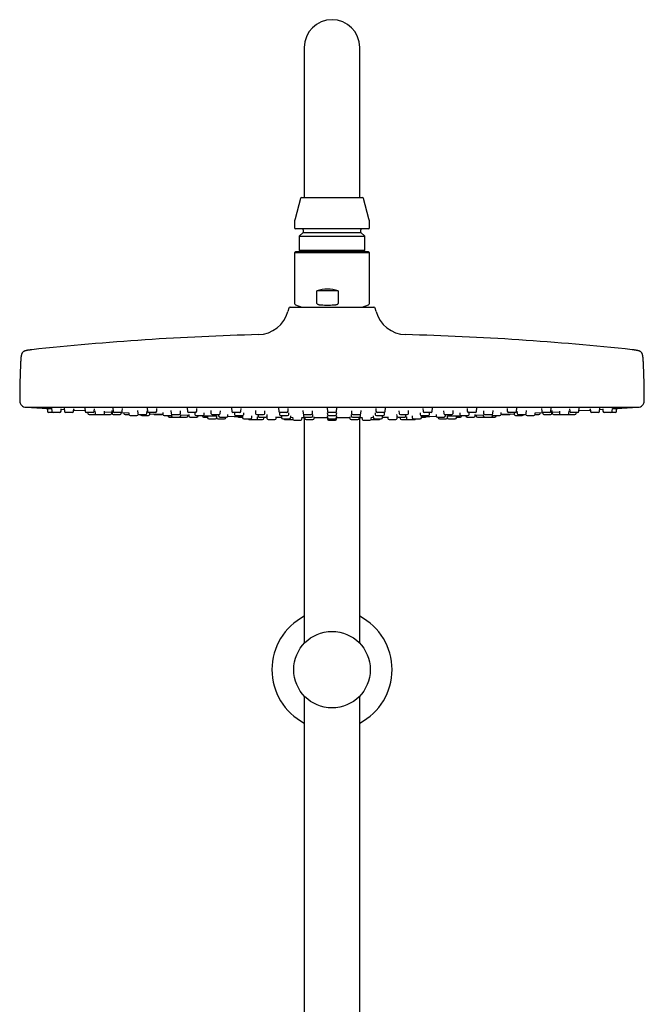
# Model space of a CAD drawing. Header units: millimetres. Extents: x 8 to 1577, y 12 to 2536.
# Tile 62 of 67: x 702 to 902, y 2221 to 2536. Entities that reach past the tile are written whole.
import ezdxf

# ---------------------------------------------------------------- set-up
doc = ezdxf.new("R2010")
doc.units = ezdxf.units.MM

msp = doc.modelspace()

# ---------------------------------------------------------------- linework, layer by layer
at = {"color": 7, "linetype": 'Continuous', "lineweight": 30}
for p, q in [((793.2, 2526.92), (793.2, 2496.92)), ((811, 2496.92), (811, 2526.92)), ((793.2, 2496.92), (793.2, 2478.92)), ((811, 2478.92), (811, 2496.92)), ((792.02, 2478.62), (790.27, 2472.09)), ((792.41, 2478.92), (811.79, 2478.92)), ((813.93, 2472.09), (812.18, 2478.62)), ((790.1, 2470.8), (790.1, 2469.32)), ((814.1, 2469.32), (814.1, 2470.8)), ((813.7, 2468.92), (790.5, 2468.92)), ((792.85, 2467.72), (791.62, 2466.49)), ((792.85, 2468.52), (792.85, 2467.72)), ((792.85, 2467.72), (811.35, 2467.72)), ((811.35, 2467.72), (811.35, 2468.52)), ((812.58, 2466.49), (811.35, 2467.72)), ((791.62, 2466.49), (791.62, 2462.1)), ((791.62, 2466.49), (812.58, 2466.49)), ((812.58, 2462.1), (812.58, 2466.49)), ((790.5, 2461.58), (790.1, 2461.18)), ((790.1, 2461.18), (790.1, 2445.02)), ((814.01, 2461.18), (790.1, 2461.18)), ((813.7, 2461.58), (790.5, 2461.58)), ((791.62, 2462.1), (792.14, 2461.58)), ((791.62, 2462.1), (812.58, 2462.1)), ((812.06, 2461.58), (812.58, 2462.1)), ((814.1, 2461.18), (813.7, 2461.58)), ((814.1, 2461.18), (814.01, 2461.18)), ((814.1, 2445.02), (814.1, 2461.18)), ((797.27, 2445.02), (797.27, 2449.08)), ((804.08, 2449.08), (797.27, 2449.08)), ((804.08, 2449.08), (804.08, 2445.02)), ((788.25, 2443.45), (787.99, 2442.45)), ((788.73, 2443.82), (815.46, 2443.82)), ((790.43, 2444.55), (792.44, 2443.82)), ((811.76, 2443.82), (813.77, 2444.55)), ((816.21, 2442.45), (815.95, 2443.45)), ((704.1, 2411.82), (900.1, 2411.82)), ((710.96, 2411.42), (711.02, 2410.49)), ((712.32, 2411.45), (712.38, 2410.49)), ((715.34, 2410.49), (715.39, 2411.26)), ((715.38, 2411.14), (716.39, 2411.08)), ((716.36, 2411.47), (716.43, 2410.49)), ((719.38, 2410.49), (719.43, 2411.28)), ((722.96, 2411.48), (723.03, 2410.49)), ((725.98, 2410.49), (726.04, 2411.31)), ((726.21, 2410.69), (726.27, 2409.79)), ((731.61, 2410.71), (731.67, 2409.79)), ((731.92, 2411.49), (731.99, 2410.49)), ((734.94, 2410.49), (735, 2411.34)), ((739.83, 2410.72), (739.89, 2409.79)), ((742.84, 2409.79), (742.9, 2410.59)), ((742.96, 2411.49), (743.03, 2410.49)), ((745.98, 2410.49), (746.04, 2411.37)), ((750.53, 2410.72), (750.6, 2409.79)), ((753.55, 2409.79), (753.61, 2410.61)), ((755.75, 2411.49), (755.82, 2410.49)), ((758.78, 2410.49), (758.84, 2411.39)), ((763.29, 2410.72), (763.35, 2409.79)), ((766.3, 2409.79), (766.36, 2410.64)), ((769.91, 2411.49), (769.98, 2410.49)), ((772.93, 2410.49), (772.99, 2411.42)), ((777.57, 2410.71), (777.63, 2409.79)), ((780.58, 2409.79), (780.64, 2410.66)), ((785, 2411.47), (785.06, 2410.49)), ((788.02, 2410.49), (788.08, 2411.44)), ((792.79, 2410.7), (792.85, 2409.79)), ((795.81, 2409.79), (795.87, 2410.68)), ((800.56, 2411.46), (800.62, 2410.49)), ((803.58, 2410.49), (803.64, 2411.46)), ((808.33, 2410.68), (808.39, 2409.79)), ((811.34, 2409.79), (811.41, 2410.7)), ((816.12, 2411.44), (816.18, 2410.49)), ((819.13, 2410.49), (819.2, 2411.47)), ((823.55, 2410.66), (823.61, 2409.79)), ((826.57, 2409.79), (826.63, 2410.71)), ((831.2, 2411.42), (831.27, 2410.49)), ((834.22, 2410.49), (834.29, 2411.49)), ((837.83, 2410.64), (837.89, 2409.79)), ((840.85, 2409.79), (840.91, 2410.72)), ((845.36, 2411.39), (845.42, 2410.49)), ((848.38, 2410.49), (848.44, 2411.49)), ((850.59, 2410.61), (850.65, 2409.79)), ((853.6, 2409.79), (853.67, 2410.72)), ((858.16, 2411.37), (858.22, 2410.49)), ((861.17, 2410.49), (861.24, 2411.49)), ((861.3, 2410.58), (861.35, 2409.79)), ((864.31, 2409.79), (864.37, 2410.71)), ((869.2, 2411.34), (869.26, 2410.49)), ((872.21, 2410.49), (872.28, 2411.49)), ((872.53, 2409.79), (872.59, 2410.7)), ((877.92, 2409.79), (877.99, 2410.69)), ((878.16, 2411.31), (878.22, 2410.49)), ((881.17, 2410.49), (881.24, 2411.48)), ((884.76, 2411.28), (884.82, 2410.49)), ((887.77, 2410.49), (887.84, 2411.46)), ((887.81, 2411.08), (888.82, 2411.14)), ((888.81, 2411.25), (888.86, 2410.49)), ((891.81, 2410.49), (891.88, 2411.44)), ((893.18, 2410.49), (893.24, 2411.42)), ((712.78, 2410.12), (711.42, 2410.12)), ((714.94, 2410.12), (712.78, 2410.12)), ((718.98, 2410.12), (716.83, 2410.12)), ((725.58, 2410.12), (723.43, 2410.12)), ((723.9, 2410.12), (723.92, 2409.79)), ((724.32, 2409.42), (726.47, 2409.42)), ((726.47, 2409.42), (726.67, 2409.42)), ((726.67, 2409.42), (728.83, 2409.42)), ((729, 2409.42), (731.16, 2409.42)), ((729.23, 2409.79), (729.28, 2410.53)), ((729.27, 2410.37), (731.64, 2410.25)), ((731.56, 2409.79), (731.59, 2410.25)), ((732.07, 2409.42), (734.22, 2409.42)), ((734.54, 2410.12), (732.38, 2410.12)), ((734.62, 2409.79), (734.65, 2410.13)), ((734.65, 2410.1), (737.05, 2409.99)), ((735.43, 2410.06), (735.45, 2409.79)), ((735.85, 2409.42), (737.1, 2409.42)), ((737.05, 2410.03), (737.09, 2409.49)), ((737.49, 2409.12), (739.64, 2409.12)), ((740.04, 2409.49), (740.04, 2409.5)), ((740.29, 2409.42), (742.44, 2409.42)), ((741.18, 2409.12), (743.33, 2409.12)), ((745.58, 2410.12), (743.43, 2410.12)), ((743.73, 2409.49), (743.76, 2409.92)), ((745.36, 2409.42), (747.51, 2409.42)), ((747.91, 2410.06), (747.95, 2409.49)), ((748.35, 2409.12), (750.51, 2409.12)), ((749.56, 2409.12), (749.57, 2408.99)), ((749.97, 2408.62), (751.11, 2408.62)), ((750.69, 2409.17), (750.71, 2408.99)), ((751, 2409.42), (753.15, 2409.42)), ((751.11, 2408.62), (753.26, 2408.62)), ((753.31, 2408.62), (753.36, 2408.62)), ((753.36, 2408.62), (755.52, 2408.62)), ((753.66, 2408.99), (753.69, 2409.4)), ((753.68, 2409.33), (756.26, 2409.24)), ((755.91, 2408.99), (755.93, 2409.25)), ((758.38, 2410.12), (756.22, 2410.12)), ((756.25, 2409.52), (756.28, 2408.99)), ((756.68, 2408.62), (758.84, 2408.62)), ((758.14, 2410.06), (758.18, 2409.49)), ((758.58, 2409.12), (760.74, 2409.12)), ((759.23, 2408.99), (759.24, 2409.12)), ((760.34, 2409.12), (761.04, 2409.1)), ((760.58, 2409.11), (760.59, 2408.99)), ((760.99, 2408.62), (762.21, 2408.62)), ((761.14, 2409.49), (761.17, 2409.97)), ((762.18, 2409.07), (762.22, 2408.49)), ((762.62, 2408.12), (764.78, 2408.12)), ((763.75, 2409.42), (765.9, 2409.42)), ((765.1, 2409.09), (765.15, 2408.49)), ((765.55, 2408.12), (767.7, 2408.12)), ((765.77, 2409.42), (765.8, 2408.99)), ((766.2, 2408.62), (768.35, 2408.62)), ((768.1, 2408.49), (768.11, 2408.62)), ((768.75, 2408.99), (768.78, 2409.45)), ((772.53, 2410.12), (770.38, 2410.12)), ((770.84, 2410.06), (770.88, 2409.49)), ((771.28, 2409.12), (773.43, 2409.12)), ((772.18, 2408.62), (773.46, 2408.62)), ((773.43, 2409.1), (773.47, 2408.49)), ((773.83, 2409.49), (773.87, 2410)), ((773.87, 2408.12), (776.02, 2408.12)), ((775.68, 2407.82), (777.84, 2407.82)), ((776.42, 2408.49), (776.46, 2409.04)), ((777.84, 2407.82), (779.89, 2407.82)), ((778.03, 2409.42), (780.18, 2409.42)), ((778.24, 2408.19), (778.27, 2408.72)), ((778.27, 2408.71), (778.56, 2408.7)), ((778.38, 2409.42), (778.41, 2408.99)), ((778.81, 2408.62), (780.96, 2408.62)), ((780.29, 2408.19), (780.32, 2408.62)), ((781.14, 2408.66), (781.24, 2408.66)), ((781.24, 2408.73), (781.28, 2408.19)), ((781.36, 2408.99), (781.39, 2409.48)), ((781.67, 2407.82), (783.83, 2407.82)), ((784.23, 2408.19), (784.27, 2408.75)), ((784.26, 2408.62), (785.92, 2408.6)), ((785.27, 2410.06), (785.31, 2409.49)), ((787.62, 2410.12), (785.46, 2410.12)), ((785.71, 2409.12), (787.86, 2409.12)), ((785.89, 2409.1), (785.93, 2408.49)), ((786.33, 2408.12), (788.48, 2408.12)), ((787.18, 2407.82), (789.34, 2407.82)), ((788.26, 2409.49), (788.3, 2410.02)), ((788.88, 2408.49), (788.92, 2409.07)), ((788.89, 2408.57), (789.5, 2408.56)), ((789.5, 2408.6), (789.54, 2407.99)), ((789.94, 2407.62), (792.09, 2407.62)), ((792.49, 2407.99), (792.53, 2408.57)), ((792.96, 2409.51), (792.99, 2408.99)), ((793.2, 2408.54), (793.2, 2336.23)), ((793.25, 2409.42), (795.41, 2409.42)), ((793.38, 2408.62), (793.41, 2408.19)), ((793.39, 2408.62), (795.55, 2408.62)), ((793.81, 2407.82), (795.96, 2407.82)), ((795.94, 2408.99), (795.98, 2409.5)), ((796.36, 2408.19), (796.4, 2408.77)), ((800.58, 2410.04), (800.62, 2409.49)), ((800.58, 2409.09), (800.62, 2408.49)), ((800.58, 2408.59), (800.62, 2407.99)), ((803.18, 2410.12), (801.02, 2410.12)), ((801.02, 2409.12), (803.18, 2409.12)), ((801.02, 2408.12), (803.18, 2408.12)), ((801.02, 2407.62), (803.18, 2407.62)), ((803.58, 2409.49), (803.61, 2410.04)), ((803.58, 2408.49), (803.62, 2409.09)), ((803.58, 2407.99), (803.62, 2408.59)), ((807.79, 2408.77), (807.84, 2408.19)), ((808.22, 2409.5), (808.25, 2408.99)), ((808.23, 2407.82), (808.28, 2407.82)), ((808.28, 2407.82), (810.39, 2407.82)), ((808.65, 2408.62), (808.66, 2408.62)), ((808.66, 2408.62), (810.81, 2408.62)), ((808.79, 2409.42), (810.95, 2409.42)), ((810.79, 2408.19), (810.82, 2408.62)), ((811, 2336.23), (811, 2408.54)), ((811.21, 2408.99), (811.24, 2409.51)), ((811.67, 2408.57), (811.71, 2407.99)), ((812.11, 2407.62), (812.65, 2407.62)), ((812.65, 2407.62), (814.26, 2407.62)), ((814.66, 2407.99), (814.7, 2408.59)), ((814.7, 2408.56), (815.31, 2408.57)), ((814.86, 2407.82), (816.85, 2407.82)), ((815.28, 2409.07), (815.32, 2408.49)), ((815.72, 2408.12), (815.8, 2408.12)), ((815.8, 2408.12), (817.87, 2408.12)), ((815.9, 2410.02), (815.94, 2409.49)), ((816.34, 2409.12), (816.37, 2409.12)), ((816.37, 2409.12), (818.49, 2409.12)), ((816.6, 2410.12), (816.58, 2410.12)), ((818.73, 2410.12), (816.6, 2410.12)), ((816.85, 2407.82), (817.02, 2407.82)), ((818.27, 2408.49), (818.31, 2409.1)), ((818.28, 2408.6), (819.94, 2408.62)), ((818.89, 2409.49), (818.93, 2410.06)), ((819.93, 2408.75), (819.97, 2408.19)), ((820.37, 2407.82), (820.74, 2407.82)), ((820.74, 2407.82), (822.52, 2407.82)), ((822.8, 2409.48), (822.84, 2408.99)), ((822.92, 2408.19), (822.96, 2408.73)), ((822.96, 2408.66), (823.06, 2408.66)), ((823.24, 2408.62), (823.34, 2408.62)), ((823.34, 2408.62), (825.39, 2408.62)), ((823.88, 2408.62), (823.91, 2408.19)), ((824.01, 2409.42), (824.06, 2409.42)), ((824.06, 2409.42), (826.17, 2409.42)), ((824.31, 2407.82), (825.83, 2407.82)), ((825.64, 2408.7), (825.93, 2408.71)), ((825.79, 2408.99), (825.82, 2409.42)), ((825.83, 2407.82), (826.36, 2407.82)), ((825.93, 2408.72), (825.96, 2408.19)), ((826.36, 2407.82), (827.29, 2407.82)), ((827.29, 2407.82), (828.52, 2407.82)), ((827.74, 2409.04), (827.78, 2408.49)), ((828.17, 2408.12), (828.49, 2408.12)), ((828.49, 2408.12), (830.33, 2408.12)), ((830.33, 2410), (830.37, 2409.49)), ((830.73, 2408.49), (830.77, 2409.1)), ((830.74, 2408.62), (831.83, 2408.62)), ((830.76, 2409.12), (830.89, 2409.12)), ((830.89, 2409.12), (832.92, 2409.12)), ((831.73, 2410.12), (831.67, 2410.12)), ((833.82, 2410.12), (831.73, 2410.12)), ((831.83, 2408.62), (832.02, 2408.62)), ((833.32, 2409.49), (833.36, 2410.06)), ((835.42, 2409.45), (835.45, 2408.99)), ((835.85, 2408.62), (836.13, 2408.62)), ((836.09, 2408.62), (836.1, 2408.49)), ((836.13, 2408.62), (838, 2408.62)), ((836.5, 2408.12), (837.16, 2408.12)), ((837.16, 2408.12), (838.65, 2408.12)), ((838.29, 2409.42), (838.43, 2409.42)), ((838.4, 2408.99), (838.43, 2409.42)), ((838.43, 2409.42), (840.45, 2409.42)), ((839.05, 2408.49), (839.09, 2409.09)), ((839.42, 2408.12), (840.5, 2408.12)), ((840.5, 2408.12), (841.58, 2408.12)), ((841.98, 2408.49), (842.02, 2409.07)), ((841.98, 2408.62), (842.8, 2408.62)), ((842.8, 2408.62), (843.21, 2408.62)), ((843.03, 2409.97), (843.06, 2409.49)), ((843.16, 2409.1), (843.86, 2409.12)), ((843.46, 2409.12), (843.73, 2409.12)), ((843.6, 2408.99), (843.61, 2409.11)), ((843.73, 2409.12), (845.62, 2409.12)), ((844.95, 2409.12), (844.96, 2408.99)), ((845.36, 2408.62), (845.9, 2408.62)), ((845.97, 2410.12), (845.82, 2410.12)), ((845.9, 2408.62), (847.52, 2408.62)), ((847.98, 2410.12), (845.97, 2410.12)), ((846.01, 2409.49), (846.05, 2410.06)), ((847.92, 2408.99), (847.95, 2409.51)), ((847.93, 2409.24), (850.52, 2409.33)), ((848.27, 2409.25), (848.28, 2408.99)), ((848.68, 2408.62), (850.15, 2408.62)), ((850.15, 2408.62), (850.84, 2408.62)), ((850.51, 2409.39), (850.54, 2408.99)), ((850.84, 2408.62), (850.89, 2408.62)), ((850.94, 2408.62), (851.78, 2408.62)), ((851.05, 2409.42), (851.31, 2409.42)), ((851.31, 2409.42), (853.2, 2409.42)), ((851.78, 2408.62), (853.09, 2408.62)), ((853.09, 2408.62), (853.24, 2408.62)), ((853.24, 2408.62), (854.23, 2408.62)), ((853.49, 2408.99), (853.5, 2409.17)), ((853.69, 2409.12), (854.16, 2409.12)), ((854.16, 2409.12), (855.85, 2409.12)), ((854.63, 2408.99), (854.64, 2409.12)), ((856.25, 2409.49), (856.29, 2410.06)), ((856.69, 2409.42), (858.51, 2409.42)), ((858.51, 2409.42), (858.84, 2409.42)), ((858.87, 2410.12), (858.62, 2410.12)), ((860.77, 2410.12), (858.87, 2410.12)), ((860.43, 2409.92), (860.46, 2409.49)), ((860.86, 2409.12), (861.56, 2409.12)), ((861.56, 2409.12), (863.02, 2409.12)), ((861.75, 2409.42), (862.17, 2409.42)), ((862.17, 2409.42), (863.91, 2409.42)), ((864.16, 2409.5), (864.16, 2409.49)), ((864.56, 2409.12), (865.5, 2409.12)), ((865.5, 2409.12), (866.71, 2409.12)), ((867.1, 2409.42), (867.84, 2409.42)), ((867.11, 2409.49), (867.15, 2410.02)), ((867.14, 2409.99), (869.55, 2410.1)), ((867.84, 2409.42), (868.35, 2409.42)), ((868.75, 2409.79), (868.77, 2410.06)), ((869.55, 2410.13), (869.57, 2409.79)), ((870.04, 2410.12), (869.66, 2410.12)), ((869.97, 2409.42), (870.58, 2409.42)), ((871.81, 2410.12), (870.04, 2410.12)), ((870.58, 2409.42), (872.13, 2409.42)), ((872.56, 2410.25), (874.93, 2410.37)), ((872.61, 2410.25), (872.64, 2409.79)), ((873.04, 2409.42), (874.49, 2409.42)), ((874.49, 2409.42), (875.2, 2409.42)), ((874.92, 2410.53), (874.97, 2409.79)), ((875.37, 2409.42), (876.18, 2409.42)), ((876.18, 2409.42), (877.52, 2409.42)), ((877.52, 2409.42), (877.72, 2409.42)), ((877.72, 2409.42), (878.75, 2409.42)), ((879.16, 2410.12), (878.62, 2410.12)), ((878.75, 2409.42), (879.88, 2409.42)), ((880.77, 2410.12), (879.16, 2410.12)), ((880.28, 2409.79), (880.3, 2410.12)), ((885.93, 2410.12), (885.22, 2410.12)), ((887.37, 2410.12), (885.93, 2410.12)), ((890.15, 2410.12), (889.26, 2410.12)), ((891.41, 2410.12), (890.15, 2410.12)), ((891.7, 2410.12), (891.41, 2410.12)), ((892.78, 2410.12), (891.7, 2410.12)), ((793.2, 2319.39), (793.2, 2188.21)), ((811, 2171.32), (811, 2319.39))]:
    msp.add_line(p, q, dxfattribs=at)
at = {"color": 7, "linetype": 'Continuous', "lineweight": 30, "flags": 128}
for points in [[(705.15, 2411.82), (705.19, 2411.81), (705.27, 2411.79)], [(719.41, 2410.9), (719.71, 2410.89), (723.01, 2410.7)], [(881.19, 2410.7), (884.49, 2410.89), (884.79, 2410.9)], [(898.93, 2411.79), (899.01, 2411.81), (899.05, 2411.82)], [(726.47, 2409.42), (726.55, 2409.43), (726.57, 2409.43)], [(728.92, 2409.43), (728.93, 2409.43), (729, 2409.42)], [(743.75, 2409.7), (747.26, 2409.56), (747.95, 2409.53)], [(768.73, 2408.9), (770.81, 2408.85), (773.45, 2408.8)], [(792.53, 2408.54), (793.16, 2408.54), (793.39, 2408.53)], [(796.39, 2408.52), (797.63, 2408.52), (800.59, 2408.51)], [(803.61, 2408.51), (806.57, 2408.52), (807.81, 2408.52)], [(810.81, 2408.53), (811.04, 2408.54), (811.67, 2408.54)], [(830.75, 2408.8), (833.39, 2408.85), (835.47, 2408.9)], [(856.25, 2409.53), (856.94, 2409.56), (860.45, 2409.7)], [(875.2, 2409.42), (875.27, 2409.43), (875.28, 2409.43)], [(877.62, 2409.43), (877.65, 2409.43), (877.72, 2409.42)]]:
    msp.add_lwpolyline(points, dxfattribs=at)
at = {"color": 7, "linetype": 'Continuous', "lineweight": 30}
msp.add_circle((802.1, 2327.81), 12.25, dxfattribs=at)
for centre, radius, start, end in [((802.1, 2526.92), 8.9, 0, 180), ((792.41, 2478.52), 0.4, 90, 165), ((811.79, 2478.52), 0.4, 15, 90), ((795.1, 2470.8), 5, 165, 180), ((809.1, 2470.8), 5, 0, 15), ((790.5, 2469.32), 0.4, 180, 270), ((792.45, 2468.52), 0.4, 0, 90), ((811.75, 2468.52), 0.4, 90, 180), ((813.7, 2469.32), 0.4, 270, 0), ((778.32, 2445.03), 10, 271.4972, 345.1035), ((788.73, 2443.32), 0.5, 90, 165.1035), ((790.6, 2445.02), 0.5, 180, 250), ((813.6, 2445.02), 0.5, 290, 360), ((815.46, 2443.32), 0.5, 14.8965, 90), ((825.88, 2445.03), 10, 194.8965, 268.5028), ((802.1, 1535.34), 900, 91.49722, 96.13072), ((802.1, 1535.34), 900, 83.86928, 88.50278), ((974.6, 2413.32), 272.5, 177.2477, 179.8941), ((629.6, 2413.32), 272.5, 0.1059, 2.7523), ((704.1, 2413.82), 2, 179.8941, 269.9844), ((900.1, 2413.82), 2, 270.0156, 0.1059), ((802.1, 3837.08), 1428.58, 266.11332, 266.29661), ((802.1, 3837.08), 1428.58, 273.70342, 273.88668), ((711.42, 2410.52), 0.4, 184, 270), ((712.78, 2410.52), 0.4, 184, 270), ((714.94, 2410.52), 0.4, 270, 356), ((716.83, 2410.52), 0.4, 184, 270), ((718.98, 2410.52), 0.4, 270, 356), ((723.43, 2410.52), 0.4, 184, 270), ((724.32, 2409.82), 0.4, 184, 270), ((725.58, 2410.52), 0.4, 270, 356), ((726.67, 2409.82), 0.4, 184, 270), ((728.83, 2409.82), 0.4, 270, 356), ((731.16, 2409.82), 0.4, 270, 356), ((732.07, 2409.82), 0.4, 184, 270), ((732.38, 2410.52), 0.4, 184, 270), ((734.22, 2409.82), 0.4, 270, 356), ((734.54, 2410.52), 0.4, 270, 356), ((735.85, 2409.82), 0.4, 184, 270), ((737.49, 2409.52), 0.4, 184, 270), ((739.64, 2409.52), 0.4, 270, 356), ((740.29, 2409.82), 0.4, 184, 270), ((741.18, 2409.52), 0.4, 194.4775, 270), ((742.44, 2409.82), 0.4, 270, 356), ((743.43, 2410.52), 0.4, 184, 270), ((743.33, 2409.52), 0.4, 270, 356), ((745.36, 2409.82), 0.4, 204.9648, 270), ((745.58, 2410.52), 0.4, 270, 356), ((747.51, 2409.82), 0.4, 270, 315.9253), ((748.35, 2409.52), 0.4, 184, 270), ((749.97, 2409.02), 0.4, 184, 270), ((750.51, 2409.52), 0.4, 270, 346.6147), ((751, 2409.82), 0.4, 184, 270), ((751.11, 2409.02), 0.4, 184, 270), ((753.15, 2409.82), 0.4, 270, 356), ((753.26, 2409.02), 0.4, 270, 356), ((755.52, 2409.02), 0.4, 270, 356), ((756.22, 2410.52), 0.4, 184, 270), ((756.68, 2409.02), 0.4, 184, 270), ((758.58, 2409.52), 0.4, 184, 270), ((758.38, 2410.52), 0.4, 270, 356), ((758.84, 2409.02), 0.4, 270, 356), ((760.99, 2409.02), 0.4, 184, 270), ((760.74, 2409.52), 0.4, 270, 356), ((762.62, 2408.52), 0.4, 184, 270), ((763.75, 2409.82), 0.4, 184, 270), ((764.78, 2408.52), 0.4, 270, 344.0074), ((765.55, 2408.52), 0.4, 184, 270), ((766.2, 2409.02), 0.4, 184, 270), ((765.9, 2409.82), 0.4, 270, 356), ((767.7, 2408.52), 0.4, 270, 356), ((768.35, 2409.02), 0.4, 270, 356), ((770.38, 2410.52), 0.4, 184, 270), ((771.28, 2409.52), 0.4, 184, 270), ((772.18, 2409.02), 0.4, 208.3293, 270), ((772.53, 2410.52), 0.4, 270, 356), ((773.43, 2409.52), 0.4, 270, 356), ((773.87, 2408.52), 0.4, 184, 270), ((775.68, 2408.22), 0.4, 194.4775, 270), ((776.02, 2408.52), 0.4, 270, 356), ((778.03, 2409.82), 0.4, 184, 270), ((777.84, 2408.22), 0.4, 270, 356), ((778.81, 2409.02), 0.4, 184, 270), ((779.89, 2408.22), 0.4, 270, 356), ((780.18, 2409.82), 0.4, 270, 356), ((780.96, 2409.02), 0.4, 270, 356), ((781.67, 2408.22), 0.4, 184, 270), ((783.83, 2408.22), 0.4, 270, 356), ((785.46, 2410.52), 0.4, 184, 270), ((785.71, 2409.52), 0.4, 184, 270), ((786.33, 2408.52), 0.4, 184, 270), ((787.18, 2408.22), 0.4, 194.4775, 270), ((787.62, 2410.52), 0.4, 270, 356), ((787.86, 2409.52), 0.4, 270, 356), ((788.48, 2408.52), 0.4, 270, 356), ((789.34, 2408.22), 0.4, 270, 303.9843), ((789.94, 2408.02), 0.4, 184, 270), ((792.09, 2408.02), 0.4, 270, 356), ((793.25, 2409.82), 0.4, 184, 270), ((793.39, 2409.02), 0.4, 184, 270), ((793.81, 2408.22), 0.4, 184, 270), ((795.41, 2409.82), 0.4, 270, 356), ((795.55, 2409.02), 0.4, 270, 356), ((795.96, 2408.22), 0.4, 270, 356), ((801.02, 2410.52), 0.4, 184, 270), ((801.02, 2409.52), 0.4, 184, 270), ((801.02, 2408.52), 0.4, 184, 270), ((801.02, 2408.02), 0.4, 184, 270), ((803.18, 2410.52), 0.4, 270, 356), ((803.18, 2409.52), 0.4, 270, 356), ((803.18, 2408.52), 0.4, 270, 356), ((803.18, 2408.02), 0.4, 270, 356), ((808.23, 2408.22), 0.4, 184, 270), ((808.65, 2409.02), 0.4, 184, 270), ((808.79, 2409.82), 0.4, 184, 270), ((810.39, 2408.22), 0.4, 270, 356), ((810.81, 2409.02), 0.4, 270, 356), ((810.95, 2409.82), 0.4, 270, 356), ((812.11, 2408.02), 0.4, 184, 270), ((814.26, 2408.02), 0.4, 270, 356), ((814.86, 2408.22), 0.4, 236.0157, 270), ((815.72, 2408.52), 0.4, 184, 270), ((816.34, 2409.52), 0.4, 184, 270), ((816.58, 2410.52), 0.4, 184, 270), ((817.02, 2408.22), 0.4, 270, 345.5225), ((817.87, 2408.52), 0.4, 270, 356), ((818.49, 2409.52), 0.4, 270, 356), ((818.73, 2410.52), 0.4, 270, 356), ((820.37, 2408.22), 0.4, 184, 270), ((822.52, 2408.22), 0.4, 270, 356), ((823.24, 2409.02), 0.4, 184, 270), ((824.01, 2409.82), 0.4, 184, 270), ((824.31, 2408.22), 0.4, 184, 270), ((825.39, 2409.02), 0.4, 270, 356), ((826.36, 2408.22), 0.4, 184, 270), ((826.17, 2409.82), 0.4, 270, 356), ((828.17, 2408.52), 0.4, 184, 270), ((828.52, 2408.22), 0.4, 270, 345.5225), ((830.33, 2408.52), 0.4, 270, 356), ((830.76, 2409.52), 0.4, 184, 270), ((831.67, 2410.52), 0.4, 184, 270), ((832.02, 2409.02), 0.4, 270, 331.6707), ((832.92, 2409.52), 0.4, 270, 356), ((833.82, 2410.52), 0.4, 270, 356), ((835.85, 2409.02), 0.4, 184, 270), ((836.5, 2408.52), 0.4, 184, 270), ((838.29, 2409.82), 0.4, 184, 270), ((838, 2409.02), 0.4, 270, 356), ((838.65, 2408.52), 0.4, 270, 356), ((839.42, 2408.52), 0.4, 195.9926, 270), ((840.45, 2409.82), 0.4, 270, 356), ((841.58, 2408.52), 0.4, 270, 356), ((843.46, 2409.52), 0.4, 184, 270), ((843.21, 2409.02), 0.4, 270, 356), ((845.36, 2409.02), 0.4, 184, 270), ((845.82, 2410.52), 0.4, 184, 270), ((845.62, 2409.52), 0.4, 270, 356), ((847.52, 2409.02), 0.4, 270, 356), ((847.98, 2410.52), 0.4, 270, 356), ((848.68, 2409.02), 0.4, 184, 270), ((850.94, 2409.02), 0.4, 184, 270), ((851.05, 2409.82), 0.4, 184, 270), ((853.09, 2409.02), 0.4, 270, 356), ((853.2, 2409.82), 0.4, 270, 356), ((853.69, 2409.52), 0.4, 193.3853, 270), ((854.23, 2409.02), 0.4, 270, 356), ((855.85, 2409.52), 0.4, 270, 356), ((856.69, 2409.82), 0.4, 224.0747, 270), ((858.62, 2410.52), 0.4, 184, 270), ((858.84, 2409.82), 0.4, 270, 335.0352), ((860.86, 2409.52), 0.4, 184, 270), ((860.77, 2410.52), 0.4, 270, 356), ((861.75, 2409.82), 0.4, 184, 270), ((863.02, 2409.52), 0.4, 270, 345.5225), ((863.91, 2409.82), 0.4, 270, 356), ((864.56, 2409.52), 0.4, 184, 270), ((866.71, 2409.52), 0.4, 270, 356), ((868.35, 2409.82), 0.4, 270, 356), ((869.66, 2410.52), 0.4, 184, 270), ((869.97, 2409.82), 0.4, 184, 270), ((871.81, 2410.52), 0.4, 270, 356), ((872.13, 2409.82), 0.4, 270, 356), ((873.04, 2409.82), 0.4, 184, 270), ((875.37, 2409.82), 0.4, 184, 270), ((877.52, 2409.82), 0.4, 270, 356), ((878.62, 2410.52), 0.4, 184, 270), ((879.88, 2409.82), 0.4, 270, 356), ((880.77, 2410.52), 0.4, 270, 356), ((885.22, 2410.52), 0.4, 184, 270), ((887.37, 2410.52), 0.4, 270, 356), ((889.26, 2410.52), 0.4, 184, 270), ((891.41, 2410.52), 0.4, 270, 356), ((892.78, 2410.52), 0.4, 270, 356), ((802.1, 2327.81), 19.25, 117.5381, 242.4619), ((802.1, 2327.81), 19.25, 297.5381, 62.4619)]:
    msp.add_arc(centre, radius, start, end, dxfattribs=at)
msp.add_ellipse((802.1, 2437.58), major_axis=(9, -9), ratio=0.882872, start_param=2.128635, end_param=2.708009, dxfattribs=at)
for points, knots in [([(797.27, 2445.02), (797.27, 2445), (797.28, 2444.96), (797.33, 2444.89), (797.42, 2444.81), (797.56, 2444.74), (797.77, 2444.67), (798.04, 2444.61), (798.37, 2444.57), (798.59, 2444.56), (798.7, 2444.55)], [0, 0, 0, 0, 0.0354075, 0.0789805, 0.1542174, 0.2638409, 0.3739816, 0.5822186, 0.7911189, 1, 1, 1, 1]), ([(798.7, 2444.55), (799.03, 2444.53), (799.68, 2444.5), (800.67, 2444.48), (801.66, 2444.5), (802.32, 2444.53), (802.65, 2444.55)], [0, 0, 0, 0, 0.249516, 0.49903, 0.749514, 1, 1, 1, 1]), ([(802.65, 2444.55), (802.76, 2444.56), (802.98, 2444.57), (803.31, 2444.61), (803.59, 2444.68), (803.78, 2444.74), (803.89, 2444.8), (803.97, 2444.85), (804.03, 2444.9), (804.07, 2444.96), (804.07, 2445), (804.08, 2445.02)], [0, 0, 0, 0, 0.211572, 0.423161, 0.63403, 0.74689, 0.809786, 0.872515, 0.921418, 0.970822, 1, 1, 1, 1]), ([(705.98, 2430.19), (705.91, 2430.18), (705.74, 2430.16), (705.47, 2430.13), (705.19, 2430.09), (704.95, 2430.06), (704.74, 2430.02), (704.52, 2429.99), (704.3, 2429.94), (704.08, 2429.89), (703.87, 2429.83), (703.67, 2429.76), (703.49, 2429.68), (703.33, 2429.59), (703.19, 2429.49), (703.07, 2429.38), (702.97, 2429.26), (702.88, 2429.12), (702.79, 2428.96), (702.72, 2428.77), (702.67, 2428.6), (702.63, 2428.43), (702.59, 2428.27), (702.56, 2428.1), (702.53, 2427.9), (702.51, 2427.71), (702.49, 2427.52), (702.47, 2427.34), (702.46, 2427.14), (702.44, 2426.92), (702.43, 2426.67), (702.42, 2426.5), (702.41, 2426.4)], [0, 0, 0, 0, 0.033637, 0.08548, 0.130419, 0.16977, 0.204538, 0.235506, 0.277939, 0.314319, 0.345991, 0.383393, 0.415866, 0.444908, 0.471749, 0.497473, 0.523097, 0.549634, 0.578148, 0.609833, 0.646122, 0.669122, 0.694541, 0.722879, 0.754755, 0.790958, 0.817482, 0.846646, 0.878884, 0.914725, 0.954823, 1, 1, 1, 1]), ([(901.78, 2426.4), (901.78, 2426.5), (901.77, 2426.69), (901.75, 2426.96), (901.74, 2427.2), (901.72, 2427.41), (901.7, 2427.6), (901.68, 2427.77), (901.66, 2427.96), (901.63, 2428.16), (901.58, 2428.38), (901.54, 2428.58), (901.48, 2428.77), (901.4, 2428.96), (901.32, 2429.12), (901.23, 2429.26), (901.13, 2429.38), (901.01, 2429.49), (900.87, 2429.59), (900.71, 2429.68), (900.53, 2429.76), (900.34, 2429.82), (900.17, 2429.87), (900.01, 2429.91), (899.83, 2429.95), (899.63, 2429.99), (899.43, 2430.03), (899.23, 2430.06), (899.04, 2430.09), (898.84, 2430.12), (898.6, 2430.15), (898.39, 2430.17), (898.26, 2430.18), (898.22, 2430.19)], [0, 0, 0, 0, 0.049017, 0.092085, 0.130237, 0.164285, 0.194873, 0.22252, 0.247647, 0.288288, 0.323279, 0.353865, 0.390152, 0.421836, 0.45035, 0.476886, 0.502509, 0.528232, 0.555073, 0.584114, 0.616586, 0.653986, 0.67779, 0.704178, 0.733688, 0.766993, 0.804953, 0.832854, 0.863618, 0.897728, 0.935775, 0.9785, 1, 1, 1, 1]), ([(709.83, 2411.49), (709.82, 2411.49), (709.82, 2411.49), (709.85, 2411.49), (709.92, 2411.49), (710.03, 2411.48), (710.19, 2411.47), (710.39, 2411.46), (710.62, 2411.44), (710.88, 2411.42), (711.18, 2411.41), (711.49, 2411.39), (711.82, 2411.37), (712.1, 2411.35), (712.27, 2411.34), (712.33, 2411.33)], [0, 0, 0, 0, 0.008856, 0.095199, 0.181645, 0.267968, 0.35429, 0.440939, 0.527074, 0.613915, 0.700085, 0.786652, 0.873193, 0.959332, 1, 1, 1, 1]), ([(891.87, 2411.33), (891.95, 2411.34), (892.14, 2411.35), (892.44, 2411.37), (892.77, 2411.39), (893.08, 2411.41), (893.37, 2411.43), (893.63, 2411.44), (893.85, 2411.46), (894.04, 2411.47), (894.18, 2411.48), (894.27, 2411.49), (894.33, 2411.49), (894.37, 2411.49), (894.37, 2411.49), (894.37, 2411.49)], [0, 0, 0, 0, 0.057158, 0.143939, 0.230154, 0.316982, 0.403093, 0.489963, 0.576597, 0.662671, 0.749617, 0.814137, 0.879181, 0.944241, 1, 1, 1, 1]), ([(761.04, 2409.1), (761.04, 2409.1), (761.03, 2409.1), (761.06, 2409.1), (761.12, 2409.1), (761.24, 2409.09), (761.39, 2409.09), (761.58, 2409.08), (761.81, 2409.08), (762.08, 2409.07), (762.37, 2409.06), (762.68, 2409.05), (763.01, 2409.05), (763.35, 2409.04), (763.7, 2409.03), (764.04, 2409.02), (764.38, 2409.01), (764.71, 2409), (764.96, 2408.99), (765.08, 2408.99), (765.11, 2408.99)], [0, 0, 0, 0, 0.001354, 0.062529, 0.123719, 0.184876, 0.245983, 0.307385, 0.368384, 0.429874, 0.49098, 0.552122, 0.613636, 0.674502, 0.736159, 0.797058, 0.858455, 0.919572, 0.980575, 1, 1, 1, 1]), ([(839.09, 2408.99), (839.14, 2408.99), (839.28, 2408.99), (839.52, 2409), (839.83, 2409.01), (840.17, 2409.02), (840.51, 2409.03), (840.86, 2409.04), (841.2, 2409.05), (841.53, 2409.05), (841.84, 2409.06), (842.13, 2409.07), (842.37, 2409.08), (842.57, 2409.08), (842.72, 2409.09), (842.85, 2409.09), (842.98, 2409.09), (843.08, 2409.1), (843.15, 2409.1), (843.16, 2409.1), (843.16, 2409.1)], [0, 0, 0, 0, 0.036072, 0.082667, 0.143526, 0.204999, 0.266218, 0.327137, 0.388663, 0.449772, 0.511116, 0.572115, 0.633787, 0.67985, 0.72561, 0.771467, 0.817812, 0.878789, 0.940328, 1, 1, 1, 1])]:
    msp.add_open_spline(points, degree=3, knots=knots, dxfattribs=at)

doc.saveas('drawing.dxf')
